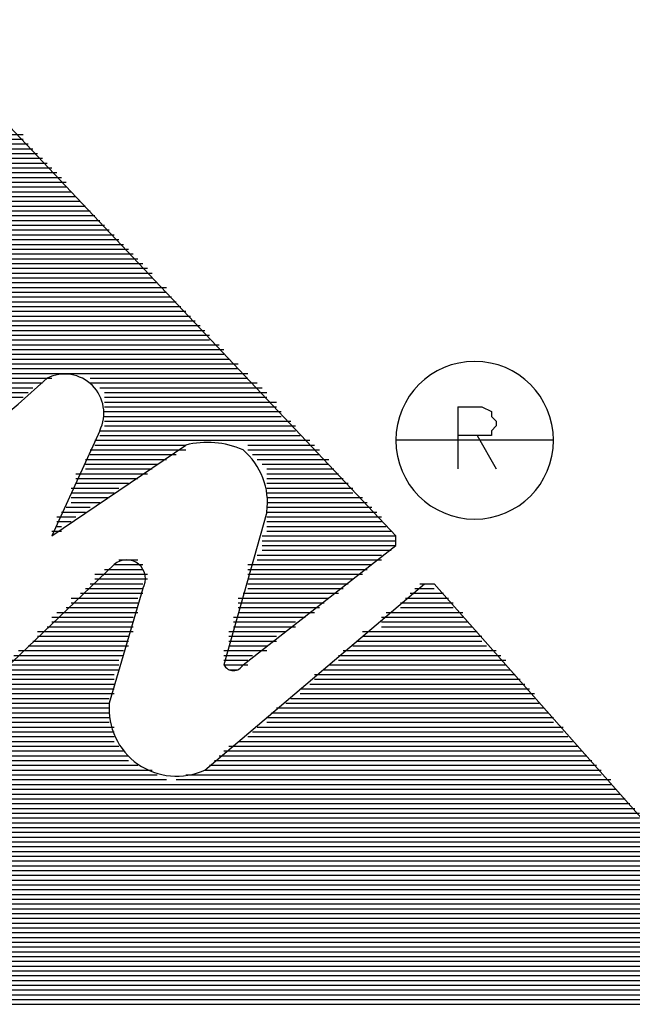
# Model space of a CAD drawing. Extents: x 11.9 to 28.1, y 10.8 to 21.2.
# Tile 28 of 56: x 16.75 to 16.879, y 17.112 to 17.318. Entities that reach past the tile are written whole.
import ezdxf

# ---------------------------------------------------------------- set-up
doc = ezdxf.new("R2010")
doc.units = 0
doc.layers.add('ASSYDWGTOP_pho', color=1, linetype='CONTINUOUS')

msp = doc.modelspace()

# ---------------------------------------------------------------- linework, layer by layer
at = {"layer": 'ASSYDWGTOP_pho'}
for points in [[(16.829, 17.21), (16.727, 17.318)], [(16.829, 17.21), (16.727, 17.318)], [(16.654, 17.294), (16.751, 17.294)], [(16.654, 17.294), (16.751, 17.294)], [(16.653, 17.293), (16.751, 17.293)], [(16.653, 17.293), (16.751, 17.293)], [(16.653, 17.292), (16.752, 17.292)], [(16.653, 17.292), (16.752, 17.292)], [(16.652, 17.29), (16.754, 17.29)], [(16.652, 17.29), (16.754, 17.29)], [(16.652, 17.29), (16.754, 17.29)], [(16.652, 17.29), (16.754, 17.29)], [(16.653, 17.291), (16.753, 17.291)], [(16.653, 17.291), (16.753, 17.291)], [(16.65, 17.288), (16.756, 17.288)], [(16.65, 17.288), (16.756, 17.288)], [(16.651, 17.289), (16.755, 17.289)], [(16.651, 17.289), (16.755, 17.289)], [(16.649, 17.286), (16.758, 17.286)], [(16.649, 17.286), (16.758, 17.286)], [(16.65, 17.287), (16.757, 17.287)], [(16.65, 17.287), (16.757, 17.287)], [(16.65, 17.286), (16.757, 17.286)], [(16.65, 17.286), (16.757, 17.286)], [(16.649, 17.285), (16.759, 17.285)], [(16.649, 17.285), (16.759, 17.285)], [(16.649, 17.284), (16.76, 17.284)], [(16.649, 17.284), (16.76, 17.284)], [(16.649, 17.283), (16.76, 17.283)], [(16.649, 17.283), (16.76, 17.283)], [(16.649, 17.282), (16.761, 17.282)], [(16.649, 17.282), (16.761, 17.282)], [(16.685, 17.282), (16.761, 17.282)], [(16.685, 17.282), (16.761, 17.282)], [(16.684, 17.28), (16.763, 17.28)], [(16.684, 17.28), (16.763, 17.28)], [(16.685, 17.281), (16.762, 17.281)], [(16.685, 17.281), (16.762, 17.281)], [(16.679, 17.278), (16.765, 17.278)], [(16.679, 17.278), (16.765, 17.278)], [(16.68, 17.278), (16.765, 17.278)], [(16.68, 17.278), (16.765, 17.278)], [(16.682, 17.279), (16.764, 17.279)], [(16.682, 17.279), (16.764, 17.279)], [(16.677, 17.276), (16.767, 17.276)], [(16.677, 17.276), (16.767, 17.276)], [(16.678, 17.277), (16.766, 17.277)], [(16.678, 17.277), (16.766, 17.277)], [(16.674, 17.274), (16.769, 17.274)], [(16.674, 17.274), (16.769, 17.274)], [(16.675, 17.274), (16.768, 17.274)], [(16.675, 17.274), (16.768, 17.274)], [(16.677, 17.275), (16.768, 17.275)], [(16.677, 17.275), (16.768, 17.275)], [(16.706, 17.273), (16.77, 17.273)], [(16.706, 17.273), (16.77, 17.273)], [(16.709, 17.272), (16.771, 17.272)], [(16.709, 17.272), (16.771, 17.272)], [(16.709, 17.271), (16.772, 17.271)], [(16.709, 17.271), (16.772, 17.271)], [(16.71, 17.27), (16.772, 17.27)], [(16.71, 17.27), (16.772, 17.27)], [(16.711, 17.27), (16.773, 17.27)], [(16.711, 17.27), (16.773, 17.27)], [(16.711, 17.269), (16.774, 17.269)], [(16.711, 17.269), (16.774, 17.269)], [(16.711, 17.268), (16.775, 17.268)], [(16.711, 17.268), (16.775, 17.268)], [(16.711, 17.267), (16.776, 17.267)], [(16.711, 17.267), (16.776, 17.267)], [(16.71, 17.265), (16.778, 17.265)], [(16.71, 17.265), (16.778, 17.265)], [(16.711, 17.266), (16.777, 17.266)], [(16.711, 17.266), (16.776, 17.266)], [(16.711, 17.266), (16.777, 17.266)], [(16.711, 17.266), (16.776, 17.266)], [(16.71, 17.264), (16.778, 17.264)], [(16.71, 17.264), (16.778, 17.264)], [(16.71, 17.263), (16.779, 17.263)], [(16.71, 17.263), (16.779, 17.263)], [(16.709, 17.262), (16.781, 17.262)], [(16.709, 17.262), (16.78, 17.262)], [(16.709, 17.262), (16.781, 17.262)], [(16.709, 17.262), (16.78, 17.262)], [(16.709, 17.261), (16.781, 17.261)], [(16.709, 17.261), (16.781, 17.261)], [(16.707, 17.259), (16.783, 17.259)], [(16.707, 17.259), (16.783, 17.259)], [(16.708, 17.26), (16.782, 17.26)], [(16.708, 17.26), (16.782, 17.26)], [(16.705, 17.257), (16.785, 17.257)], [(16.705, 17.257), (16.785, 17.257)], [(16.706, 17.258), (16.784, 17.258)], [(16.706, 17.258), (16.784, 17.258)], [(16.706, 17.258), (16.784, 17.258)], [(16.706, 17.258), (16.784, 17.258)], [(16.705, 17.256), (16.786, 17.256)], [(16.705, 17.256), (16.786, 17.256)], [(16.705, 17.255), (16.787, 17.255)], [(16.705, 17.255), (16.787, 17.255)], [(16.702, 17.254), (16.788, 17.254)], [(16.702, 17.254), (16.788, 17.254)], [(16.702, 17.253), (16.789, 17.253)], [(16.702, 17.253), (16.789, 17.253)], [(16.703, 17.254), (16.788, 17.254)], [(16.703, 17.254), (16.788, 17.254)], [(16.699, 17.251), (16.79, 17.251)], [(16.699, 17.251), (16.79, 17.251)], [(16.701, 17.252), (16.79, 17.252)], [(16.701, 17.252), (16.79, 17.252)], [(16.697, 17.249), (16.793, 17.249)], [(16.697, 17.249), (16.793, 17.249)], [(16.698, 17.25), (16.792, 17.25)], [(16.698, 17.25), (16.792, 17.25)], [(16.699, 17.25), (16.791, 17.25)], [(16.699, 17.25), (16.791, 17.25)], [(16.694, 17.248), (16.793, 17.248)], [(16.694, 17.248), (16.793, 17.248)], [(16.694, 17.247), (16.794, 17.247)], [(16.694, 17.247), (16.794, 17.247)], [(16.69, 17.245), (16.796, 17.245)], [(16.69, 17.245), (16.796, 17.245)], [(16.691, 17.246), (16.796, 17.246)], [(16.691, 17.246), (16.796, 17.246)], [(16.693, 17.246), (16.795, 17.246)], [(16.693, 17.246), (16.795, 17.246)], [(16.685, 17.243), (16.757, 17.243)], [(16.685, 17.243), (16.757, 17.243)], [(16.688, 17.244), (16.798, 17.244)], [(16.688, 17.244), (16.798, 17.244)], [(16.765, 17.243), (16.798, 17.243)], [(16.765, 17.243), (16.798, 17.243)], [(16.629, 17.242), (16.754, 17.242)], [(16.629, 17.242), (16.755, 17.242)], [(16.629, 17.242), (16.754, 17.242)], [(16.629, 17.242), (16.755, 17.242)], [(16.629, 17.241), (16.753, 17.241)], [(16.629, 17.241), (16.753, 17.241)], [(16.765, 17.242), (16.798, 17.242)], [(16.765, 17.242), (16.798, 17.242)], [(16.766, 17.242), (16.8, 17.242)], [(16.766, 17.242), (16.8, 17.242)], [(16.767, 17.241), (16.801, 17.241)], [(16.767, 17.241), (16.801, 17.241)], [(16.628, 17.239), (16.751, 17.239)], [(16.628, 17.239), (16.751, 17.239)], [(16.629, 17.24), (16.752, 17.24)], [(16.629, 17.24), (16.752, 17.24)], [(16.768, 17.24), (16.802, 17.24)], [(16.768, 17.24), (16.802, 17.24)], [(16.768, 17.239), (16.802, 17.239)], [(16.768, 17.239), (16.802, 17.239)], [(16.768, 17.238), (16.804, 17.238)], [(16.768, 17.238), (16.803, 17.238)], [(16.768, 17.238), (16.804, 17.238)], [(16.768, 17.238), (16.803, 17.238)], [(16.768, 17.237), (16.804, 17.237)], [(16.768, 17.237), (16.804, 17.237)], [(16.842, 17.237), (16.842, 17.224)], [(16.842, 17.237), (16.847, 17.237)], [(16.842, 17.237), (16.842, 17.224)], [(16.842, 17.237), (16.847, 17.237)], [(16.847, 17.237), (16.849, 17.236)], [(16.847, 17.237), (16.849, 17.236)], [(16.768, 17.236), (16.805, 17.236)], [(16.768, 17.236), (16.805, 17.236)], [(16.768, 17.235), (16.805, 17.235)], [(16.768, 17.235), (16.805, 17.235)], [(16.768, 17.234), (16.807, 17.234)], [(16.768, 17.234), (16.806, 17.234)], [(16.768, 17.234), (16.807, 17.234)], [(16.768, 17.234), (16.806, 17.234)], [(16.849, 17.236), (16.849, 17.235)], [(16.849, 17.236), (16.849, 17.235)], [(16.849, 17.235), (16.85, 17.234)], [(16.849, 17.235), (16.85, 17.234)], [(16.85, 17.234), (16.85, 17.233)], [(16.85, 17.234), (16.85, 17.233)], [(16.767, 17.232), (16.757, 17.21)], [(16.767, 17.232), (16.757, 17.21)], [(16.767, 17.232), (16.808, 17.232)], [(16.767, 17.232), (16.808, 17.232)], [(16.768, 17.233), (16.808, 17.233)], [(16.768, 17.233), (16.808, 17.233)], [(16.85, 17.233), (16.849, 17.232)], [(16.85, 17.233), (16.849, 17.232)], [(16.849, 17.232), (16.849, 17.231)], [(16.849, 17.232), (16.849, 17.231)], [(16.766, 17.23), (16.811, 17.23)], [(16.766, 17.23), (16.811, 17.23)], [(16.767, 17.231), (16.809, 17.231)], [(16.767, 17.231), (16.809, 17.231)], [(16.767, 17.23), (16.81, 17.23)], [(16.767, 17.23), (16.81, 17.23)], [(16.847, 17.231), (16.842, 17.231)], [(16.847, 17.231), (16.842, 17.231)], [(16.846, 17.231), (16.85, 17.224)], [(16.846, 17.231), (16.85, 17.224)], [(16.849, 17.231), (16.847, 17.231)], [(16.849, 17.231), (16.847, 17.231)], [(16.757, 17.21), (16.785, 17.229)], [(16.757, 17.21), (16.785, 17.229)], [(16.765, 17.228), (16.785, 17.228)], [(16.765, 17.228), (16.785, 17.228)], [(16.766, 17.229), (16.785, 17.229)], [(16.766, 17.229), (16.785, 17.229)], [(16.798, 17.229), (16.812, 17.229)], [(16.798, 17.229), (16.812, 17.229)], [(16.798, 17.228), (16.813, 17.228)], [(16.798, 17.228), (16.813, 17.228)], [(16.764, 17.226), (16.78, 17.226)], [(16.764, 17.226), (16.78, 17.226)], [(16.765, 17.227), (16.783, 17.227)], [(16.765, 17.227), (16.783, 17.227)], [(16.765, 17.226), (16.781, 17.226)], [(16.765, 17.226), (16.781, 17.226)], [(16.799, 17.227), (16.813, 17.227)], [(16.799, 17.227), (16.813, 17.227)], [(16.8, 17.226), (16.815, 17.226)], [(16.8, 17.226), (16.813, 17.226)], [(16.8, 17.226), (16.815, 17.226)], [(16.8, 17.226), (16.813, 17.226)], [(16.764, 17.225), (16.779, 17.225)], [(16.764, 17.225), (16.779, 17.225)], [(16.764, 17.224), (16.778, 17.224)], [(16.764, 17.224), (16.778, 17.224)], [(16.801, 17.225), (16.815, 17.225)], [(16.801, 17.225), (16.815, 17.225)], [(16.802, 17.224), (16.816, 17.224)], [(16.802, 17.224), (16.816, 17.224)], [(16.762, 17.223), (16.777, 17.223)], [(16.762, 17.223), (16.777, 17.223)], [(16.762, 17.222), (16.774, 17.222)], [(16.762, 17.222), (16.775, 17.222)], [(16.762, 17.222), (16.774, 17.222)], [(16.762, 17.222), (16.775, 17.222)], [(16.802, 17.223), (16.817, 17.223)], [(16.802, 17.223), (16.817, 17.223)], [(16.802, 17.222), (16.818, 17.222)], [(16.802, 17.222), (16.817, 17.222)], [(16.802, 17.222), (16.818, 17.222)], [(16.802, 17.222), (16.817, 17.222)], [(16.761, 17.22), (16.771, 17.22)], [(16.761, 17.22), (16.771, 17.22)], [(16.762, 17.221), (16.773, 17.221)], [(16.762, 17.221), (16.773, 17.221)], [(16.802, 17.221), (16.819, 17.221)], [(16.802, 17.221), (16.819, 17.221)], [(16.802, 17.22), (16.82, 17.22)], [(16.802, 17.22), (16.82, 17.22)], [(16.761, 17.219), (16.77, 17.219)], [(16.761, 17.219), (16.77, 17.219)], [(16.761, 17.218), (16.767, 17.218)], [(16.761, 17.218), (16.769, 17.218)], [(16.761, 17.218), (16.767, 17.218)], [(16.761, 17.218), (16.769, 17.218)], [(16.802, 17.219), (16.82, 17.219)], [(16.802, 17.219), (16.82, 17.219)], [(16.802, 17.218), (16.822, 17.218)], [(16.802, 17.218), (16.822, 17.218)], [(16.802, 17.218), (16.822, 17.218)], [(16.802, 17.218), (16.822, 17.218)], [(16.76, 17.216), (16.765, 17.216)], [(16.76, 17.216), (16.765, 17.216)], [(16.761, 17.217), (16.767, 17.217)], [(16.761, 17.217), (16.767, 17.217)], [(16.802, 17.217), (16.823, 17.217)], [(16.802, 17.217), (16.823, 17.217)], [(16.802, 17.216), (16.824, 17.216)], [(16.802, 17.216), (16.824, 17.216)], [(16.758, 17.214), (16.762, 17.214)], [(16.758, 17.214), (16.762, 17.214)], [(16.759, 17.215), (16.764, 17.215)], [(16.759, 17.215), (16.764, 17.215)], [(16.759, 17.214), (16.762, 17.214)], [(16.759, 17.214), (16.762, 17.214)], [(16.802, 17.215), (16.825, 17.215)], [(16.802, 17.215), (16.825, 17.215)], [(16.802, 17.214), (16.826, 17.214)], [(16.802, 17.214), (16.826, 17.214)], [(16.802, 17.214), (16.826, 17.214)], [(16.802, 17.214), (16.826, 17.214)], [(16.758, 17.213), (16.761, 17.213)], [(16.758, 17.213), (16.761, 17.213)], [(16.758, 17.212), (16.759, 17.212)], [(16.758, 17.212), (16.759, 17.212)], [(16.802, 17.213), (16.826, 17.213)], [(16.802, 17.213), (16.826, 17.213)], [(16.802, 17.212), (16.827, 17.212)], [(16.802, 17.212), (16.827, 17.212)], [(16.757, 17.211), (16.759, 17.211)], [(16.757, 17.211), (16.759, 17.211)], [(16.801, 17.21), (16.829, 17.21)], [(16.801, 17.21), (16.829, 17.21)], [(16.802, 17.211), (16.828, 17.211)], [(16.802, 17.211), (16.828, 17.211)], [(16.802, 17.21), (16.829, 17.21)], [(16.802, 17.21), (16.829, 17.21)], [(16.829, 17.208), (16.829, 17.21)], [(16.829, 17.208), (16.829, 17.21)], [(16.797, 17.183), (16.829, 17.208)], [(16.797, 17.183), (16.829, 17.208)], [(16.801, 17.209), (16.829, 17.209)], [(16.801, 17.209), (16.829, 17.209)], [(16.801, 17.208), (16.829, 17.208)], [(16.801, 17.208), (16.829, 17.208)], [(16.8, 17.206), (16.826, 17.206)], [(16.8, 17.206), (16.826, 17.206)], [(16.8, 17.206), (16.826, 17.206)], [(16.8, 17.206), (16.826, 17.206)], [(16.801, 17.207), (16.828, 17.207)], [(16.801, 17.207), (16.828, 17.207)], [(16.724, 17.16), (16.77, 17.204)], [(16.724, 17.16), (16.77, 17.204)], [(16.77, 17.204), (16.776, 17.204)], [(16.77, 17.204), (16.776, 17.204)], [(16.771, 17.205), (16.775, 17.205)], [(16.771, 17.205), (16.775, 17.205)], [(16.798, 17.204), (16.824, 17.204)], [(16.798, 17.204), (16.824, 17.204)], [(16.8, 17.205), (16.826, 17.205)], [(16.8, 17.205), (16.826, 17.205)], [(16.766, 17.202), (16.777, 17.202)], [(16.766, 17.202), (16.777, 17.202)], [(16.767, 17.202), (16.777, 17.202)], [(16.767, 17.202), (16.777, 17.202)], [(16.768, 17.203), (16.776, 17.203)], [(16.768, 17.203), (16.776, 17.203)], [(16.798, 17.203), (16.823, 17.203)], [(16.798, 17.203), (16.823, 17.203)], [(16.798, 17.202), (16.821, 17.202)], [(16.798, 17.202), (16.822, 17.202)], [(16.798, 17.202), (16.821, 17.202)], [(16.798, 17.202), (16.822, 17.202)], [(16.764, 17.199), (16.776, 17.199)], [(16.764, 17.199), (16.776, 17.199)], [(16.765, 17.2), (16.776, 17.2)], [(16.765, 17.2), (16.776, 17.2)], [(16.766, 17.201), (16.777, 17.201)], [(16.766, 17.201), (16.777, 17.201)], [(16.776, 17.199), (16.769, 17.175)], [(16.776, 17.199), (16.769, 17.175)], [(16.789, 17.161), (16.835, 17.2)], [(16.789, 17.161), (16.835, 17.2)], [(16.798, 17.201), (16.82, 17.201)], [(16.798, 17.201), (16.82, 17.201)], [(16.798, 17.2), (16.819, 17.2)], [(16.798, 17.2), (16.819, 17.2)], [(16.798, 17.199), (16.818, 17.199)], [(16.798, 17.199), (16.818, 17.199)], [(16.833, 17.199), (16.837, 17.199)], [(16.833, 17.199), (16.837, 17.199)], [(16.834, 17.2), (16.837, 17.2)], [(16.834, 17.2), (16.837, 17.2)], [(16.837, 17.2), (16.914, 17.113)], [(16.837, 17.2), (16.914, 17.113)], [(16.761, 17.197), (16.775, 17.197)], [(16.761, 17.197), (16.775, 17.197)], [(16.763, 17.198), (16.775, 17.198)], [(16.763, 17.198), (16.776, 17.198)], [(16.763, 17.198), (16.775, 17.198)], [(16.763, 17.198), (16.776, 17.198)], [(16.796, 17.197), (16.815, 17.197)], [(16.796, 17.197), (16.815, 17.197)], [(16.797, 17.198), (16.816, 17.198)], [(16.797, 17.198), (16.816, 17.198)], [(16.798, 17.198), (16.817, 17.198)], [(16.798, 17.198), (16.817, 17.198)], [(16.831, 17.197), (16.84, 17.197)], [(16.831, 17.197), (16.84, 17.197)], [(16.832, 17.198), (16.839, 17.198)], [(16.832, 17.198), (16.839, 17.198)], [(16.833, 17.198), (16.839, 17.198)], [(16.833, 17.198), (16.839, 17.198)], [(16.76, 17.195), (16.775, 17.195)], [(16.76, 17.195), (16.775, 17.195)], [(16.761, 17.196), (16.775, 17.196)], [(16.761, 17.196), (16.775, 17.196)], [(16.796, 17.196), (16.814, 17.196)], [(16.796, 17.196), (16.814, 17.196)], [(16.796, 17.195), (16.813, 17.195)], [(16.796, 17.195), (16.813, 17.195)], [(16.83, 17.196), (16.841, 17.196)], [(16.83, 17.196), (16.841, 17.196)], [(16.83, 17.195), (16.841, 17.195)], [(16.83, 17.195), (16.841, 17.195)], [(16.757, 17.193), (16.774, 17.193)], [(16.757, 17.193), (16.774, 17.193)], [(16.758, 17.194), (16.774, 17.194)], [(16.758, 17.194), (16.774, 17.194)], [(16.759, 17.194), (16.775, 17.194)], [(16.759, 17.194), (16.775, 17.194)], [(16.795, 17.193), (16.81, 17.193)], [(16.795, 17.193), (16.81, 17.193)], [(16.796, 17.194), (16.811, 17.194)], [(16.796, 17.194), (16.812, 17.194)], [(16.796, 17.194), (16.811, 17.194)], [(16.796, 17.194), (16.812, 17.194)], [(16.826, 17.193), (16.843, 17.193)], [(16.826, 17.193), (16.843, 17.193)], [(16.827, 17.194), (16.843, 17.194)], [(16.827, 17.194), (16.843, 17.194)], [(16.829, 17.194), (16.842, 17.194)], [(16.829, 17.194), (16.842, 17.194)], [(16.756, 17.191), (16.774, 17.191)], [(16.756, 17.191), (16.774, 17.191)], [(16.757, 17.192), (16.774, 17.192)], [(16.757, 17.192), (16.774, 17.192)], [(16.795, 17.192), (16.808, 17.192)], [(16.795, 17.192), (16.808, 17.192)], [(16.795, 17.191), (16.808, 17.191)], [(16.795, 17.191), (16.808, 17.191)], [(16.826, 17.192), (16.844, 17.192)], [(16.826, 17.192), (16.844, 17.192)], [(16.826, 17.191), (16.845, 17.191)], [(16.826, 17.191), (16.845, 17.191)], [(16.754, 17.19), (16.773, 17.19)], [(16.754, 17.19), (16.773, 17.19)], [(16.754, 17.189), (16.773, 17.189)], [(16.754, 17.189), (16.773, 17.189)], [(16.755, 17.19), (16.774, 17.19)], [(16.755, 17.19), (16.774, 17.19)], [(16.794, 17.19), (16.806, 17.19)], [(16.794, 17.19), (16.806, 17.19)], [(16.794, 17.189), (16.804, 17.189)], [(16.794, 17.189), (16.804, 17.189)], [(16.795, 17.19), (16.806, 17.19)], [(16.795, 17.19), (16.806, 17.19)], [(16.822, 17.19), (16.846, 17.19)], [(16.822, 17.19), (16.846, 17.19)], [(16.822, 17.189), (16.847, 17.189)], [(16.822, 17.189), (16.847, 17.189)], [(16.824, 17.19), (16.846, 17.19)], [(16.824, 17.19), (16.846, 17.19)], [(16.752, 17.187), (16.773, 17.187)], [(16.752, 17.187), (16.773, 17.187)], [(16.753, 17.188), (16.773, 17.188)], [(16.753, 17.188), (16.773, 17.188)], [(16.794, 17.188), (16.804, 17.188)], [(16.794, 17.188), (16.804, 17.188)], [(16.794, 17.187), (16.802, 17.187)], [(16.794, 17.187), (16.802, 17.187)], [(16.82, 17.187), (16.848, 17.187)], [(16.82, 17.187), (16.848, 17.187)], [(16.821, 17.188), (16.847, 17.188)], [(16.821, 17.188), (16.847, 17.188)], [(16.749, 17.185), (16.772, 17.185)], [(16.749, 17.185), (16.772, 17.185)], [(16.75, 17.186), (16.772, 17.186)], [(16.75, 17.186), (16.772, 17.186)], [(16.751, 17.186), (16.772, 17.186)], [(16.751, 17.186), (16.772, 17.186)], [(16.793, 17.186), (16.8, 17.186)], [(16.793, 17.186), (16.8, 17.186)], [(16.793, 17.185), (16.799, 17.185)], [(16.793, 17.185), (16.799, 17.185)], [(16.794, 17.186), (16.802, 17.186)], [(16.794, 17.186), (16.802, 17.186)], [(16.817, 17.185), (16.851, 17.185)], [(16.817, 17.185), (16.851, 17.185)], [(16.818, 17.186), (16.85, 17.186)], [(16.818, 17.186), (16.85, 17.186)], [(16.819, 17.186), (16.849, 17.186)], [(16.819, 17.186), (16.849, 17.186)], [(16.748, 17.184), (16.771, 17.184)], [(16.748, 17.184), (16.771, 17.184)], [(16.748, 17.183), (16.771, 17.183)], [(16.748, 17.183), (16.771, 17.183)], [(16.793, 17.184), (16.798, 17.184)], [(16.793, 17.184), (16.798, 17.184)], [(16.793, 17.183), (16.798, 17.183)], [(16.793, 17.183), (16.798, 17.183)], [(16.815, 17.183), (16.852, 17.183)], [(16.815, 17.183), (16.852, 17.183)], [(16.817, 17.184), (16.852, 17.184)], [(16.817, 17.184), (16.852, 17.184)], [(16.745, 17.181), (16.77, 17.181)], [(16.745, 17.181), (16.77, 17.181)], [(16.746, 17.182), (16.77, 17.182)], [(16.746, 17.182), (16.77, 17.182)], [(16.747, 17.182), (16.771, 17.182)], [(16.747, 17.182), (16.771, 17.182)], [(16.794, 17.182), (16.796, 17.182)], [(16.794, 17.182), (16.796, 17.182)], [(16.812, 17.181), (16.854, 17.181)], [(16.812, 17.181), (16.854, 17.181)], [(16.814, 17.182), (16.853, 17.182)], [(16.814, 17.182), (16.853, 17.182)], [(16.815, 17.182), (16.853, 17.182)], [(16.815, 17.182), (16.853, 17.182)], [(16.744, 17.179), (16.77, 17.179)], [(16.744, 17.179), (16.77, 17.179)], [(16.745, 17.18), (16.77, 17.18)], [(16.745, 17.18), (16.77, 17.18)], [(16.811, 17.179), (16.856, 17.179)], [(16.811, 17.179), (16.856, 17.179)], [(16.812, 17.18), (16.855, 17.18)], [(16.812, 17.18), (16.855, 17.18)], [(16.742, 17.178), (16.77, 17.178)], [(16.742, 17.178), (16.77, 17.178)], [(16.742, 17.177), (16.77, 17.177)], [(16.742, 17.177), (16.77, 17.177)], [(16.743, 17.178), (16.77, 17.178)], [(16.743, 17.178), (16.77, 17.178)], [(16.809, 17.178), (16.857, 17.178)], [(16.809, 17.178), (16.856, 17.178)], [(16.809, 17.178), (16.857, 17.178)], [(16.809, 17.178), (16.856, 17.178)], [(16.809, 17.177), (16.858, 17.177)], [(16.809, 17.177), (16.858, 17.177)], [(16.74, 17.176), (16.769, 17.176)], [(16.74, 17.176), (16.769, 17.176)], [(16.74, 17.175), (16.769, 17.175)], [(16.74, 17.175), (16.769, 17.175)], [(16.806, 17.175), (16.859, 17.175)], [(16.806, 17.175), (16.859, 17.175)], [(16.807, 17.176), (16.858, 17.176)], [(16.807, 17.176), (16.858, 17.176)], [(16.737, 17.173), (16.769, 17.173)], [(16.737, 17.173), (16.769, 17.173)], [(16.738, 17.174), (16.769, 17.174)], [(16.738, 17.174), (16.769, 17.174)], [(16.739, 17.174), (16.769, 17.174)], [(16.739, 17.174), (16.769, 17.174)], [(16.803, 17.173), (16.861, 17.173)], [(16.803, 17.173), (16.861, 17.173)], [(16.804, 17.174), (16.86, 17.174)], [(16.804, 17.174), (16.86, 17.174)], [(16.806, 17.174), (16.86, 17.174)], [(16.806, 17.174), (16.86, 17.174)], [(16.736, 17.171), (16.769, 17.171)], [(16.736, 17.171), (16.769, 17.171)], [(16.737, 17.172), (16.769, 17.172)], [(16.737, 17.172), (16.769, 17.172)], [(16.802, 17.172), (16.862, 17.172)], [(16.802, 17.172), (16.862, 17.172)], [(16.802, 17.171), (16.862, 17.171)], [(16.802, 17.171), (16.862, 17.171)], [(16.733, 17.17), (16.77, 17.17)], [(16.733, 17.17), (16.77, 17.17)], [(16.733, 17.169), (16.77, 17.169)], [(16.733, 17.169), (16.77, 17.169)], [(16.734, 17.17), (16.77, 17.17)], [(16.734, 17.17), (16.77, 17.17)], [(16.799, 17.169), (16.864, 17.169)], [(16.799, 17.169), (16.864, 17.169)], [(16.8, 17.17), (16.864, 17.17)], [(16.8, 17.17), (16.864, 17.17)], [(16.801, 17.17), (16.863, 17.17)], [(16.801, 17.17), (16.863, 17.17)], [(16.731, 17.166), (16.771, 17.166)], [(16.731, 17.166), (16.771, 17.166)], [(16.731, 17.166), (16.771, 17.166)], [(16.731, 17.166), (16.771, 17.166)], [(16.732, 17.167), (16.77, 17.167)], [(16.732, 17.167), (16.77, 17.167)], [(16.733, 17.168), (16.77, 17.168)], [(16.733, 17.168), (16.77, 17.168)], [(16.794, 17.166), (16.867, 17.166)], [(16.794, 17.166), (16.867, 17.166)], [(16.795, 17.166), (16.867, 17.166)], [(16.795, 17.166), (16.867, 17.166)], [(16.796, 17.167), (16.866, 17.167)], [(16.796, 17.167), (16.866, 17.167)], [(16.798, 17.168), (16.865, 17.168)], [(16.798, 17.168), (16.865, 17.168)], [(16.729, 17.165), (16.772, 17.165)], [(16.729, 17.165), (16.772, 17.165)], [(16.729, 17.164), (16.773, 17.164)], [(16.729, 17.164), (16.773, 17.164)], [(16.792, 17.164), (16.869, 17.164)], [(16.792, 17.164), (16.869, 17.164)], [(16.793, 17.165), (16.868, 17.165)], [(16.793, 17.165), (16.868, 17.165)], [(16.726, 17.162), (16.775, 17.162)], [(16.726, 17.162), (16.775, 17.162)], [(16.727, 17.162), (16.774, 17.162)], [(16.727, 17.162), (16.774, 17.162)], [(16.729, 17.163), (16.773, 17.163)], [(16.729, 17.163), (16.773, 17.163)], [(16.79, 17.162), (16.871, 17.162)], [(16.79, 17.162), (16.87, 17.162)], [(16.79, 17.162), (16.871, 17.162)], [(16.79, 17.162), (16.87, 17.162)], [(16.791, 17.163), (16.87, 17.163)], [(16.791, 17.163), (16.87, 17.163)], [(16.725, 17.161), (16.778, 17.161)], [(16.725, 17.161), (16.778, 17.161)], [(16.725, 17.16), (16.779, 17.16)], [(16.725, 17.16), (16.779, 17.16)], [(16.785, 17.16), (16.872, 17.16)], [(16.785, 17.16), (16.872, 17.16)], [(16.789, 17.161), (16.872, 17.161)], [(16.789, 17.161), (16.872, 17.161)], [(16.72, 17.158), (16.874, 17.158)], [(16.72, 17.158), (16.874, 17.158)], [(16.722, 17.158), (16.874, 17.158)], [(16.722, 17.158), (16.874, 17.158)], [(16.723, 17.159), (16.781, 17.159)], [(16.723, 17.159), (16.781, 17.159)], [(16.783, 17.159), (16.874, 17.159)], [(16.783, 17.159), (16.874, 17.159)], [(16.594, 17.157), (16.875, 17.157)], [(16.594, 17.157), (16.875, 17.157)], [(16.594, 17.156), (16.876, 17.156)], [(16.594, 17.156), (16.876, 17.156)], [(16.594, 17.155), (16.877, 17.155)], [(16.594, 17.155), (16.877, 17.155)], [(16.594, 17.154), (16.878, 17.154)], [(16.594, 17.154), (16.877, 17.154)], [(16.594, 17.154), (16.878, 17.154)], [(16.594, 17.154), (16.877, 17.154)], [(16.594, 17.153), (16.879, 17.153)], [(16.594, 17.153), (16.879, 17.153)], [(16.594, 17.152), (16.88, 17.152)], [(16.594, 17.152), (16.88, 17.152)], [(16.592, 17.151), (16.88, 17.151)], [(16.592, 17.151), (16.88, 17.151)], [(16.592, 17.15), (16.882, 17.15)], [(16.592, 17.15), (16.882, 17.15)], [(16.593, 17.15), (16.881, 17.15)], [(16.593, 17.15), (16.881, 17.15)], [(16.591, 17.148), (16.883, 17.148)], [(16.591, 17.148), (16.883, 17.148)], [(16.592, 17.149), (16.882, 17.149)], [(16.592, 17.149), (16.882, 17.149)], [(16.591, 17.147), (16.884, 17.147)], [(16.591, 17.147), (16.884, 17.147)], [(16.591, 17.146), (16.885, 17.146)], [(16.591, 17.146), (16.884, 17.146)], [(16.591, 17.146), (16.885, 17.146)], [(16.591, 17.146), (16.884, 17.146)], [(16.59, 17.144), (16.887, 17.144)], [(16.59, 17.144), (16.887, 17.144)], [(16.591, 17.145), (16.886, 17.145)], [(16.591, 17.145), (16.886, 17.145)], [(16.59, 17.143), (16.887, 17.143)], [(16.59, 17.143), (16.887, 17.143)], [(16.59, 17.142), (16.889, 17.142)], [(16.59, 17.142), (16.888, 17.142)], [(16.59, 17.142), (16.889, 17.142)], [(16.59, 17.142), (16.888, 17.142)], [(16.589, 17.141), (16.889, 17.141)], [(16.589, 17.141), (16.889, 17.141)], [(16.589, 17.14), (16.858, 17.14)], [(16.589, 17.14), (16.858, 17.14)], [(16.836, 17.14), (16.89, 17.14)], [(16.836, 17.14), (16.89, 17.14)], [(16.589, 17.139), (16.858, 17.139)], [(16.589, 17.139), (16.858, 17.139)], [(16.589, 17.138), (16.858, 17.138)], [(16.589, 17.138), (16.858, 17.138)], [(16.589, 17.138), (16.858, 17.138)], [(16.589, 17.138), (16.858, 17.138)], [(16.838, 17.139), (16.891, 17.139)], [(16.838, 17.139), (16.891, 17.139)], [(16.838, 17.138), (16.892, 17.138)], [(16.838, 17.138), (16.892, 17.138)], [(16.839, 17.138), (16.892, 17.138)], [(16.839, 17.138), (16.892, 17.138)], [(16.588, 17.136), (16.858, 17.136)], [(16.588, 17.136), (16.858, 17.136)], [(16.589, 17.137), (16.858, 17.137)], [(16.589, 17.137), (16.858, 17.137)], [(16.84, 17.137), (16.893, 17.137)], [(16.84, 17.137), (16.893, 17.137)], [(16.841, 17.136), (16.893, 17.136)], [(16.841, 17.136), (16.893, 17.136)], [(16.587, 17.134), (16.858, 17.134)], [(16.587, 17.134), (16.858, 17.134)], [(16.588, 17.135), (16.858, 17.135)], [(16.588, 17.135), (16.858, 17.135)], [(16.588, 17.134), (16.858, 17.134)], [(16.588, 17.134), (16.858, 17.134)], [(16.841, 17.135), (16.894, 17.135)], [(16.841, 17.135), (16.894, 17.135)], [(16.841, 17.134), (16.895, 17.134)], [(16.841, 17.134), (16.895, 17.134)], [(16.842, 17.134), (16.896, 17.134)], [(16.842, 17.134), (16.896, 17.134)], [(16.586, 17.131), (16.858, 17.131)], [(16.586, 17.131), (16.858, 17.131)], [(16.587, 17.133), (16.858, 17.133)], [(16.587, 17.133), (16.858, 17.133)], [(16.587, 17.132), (16.858, 17.132)], [(16.587, 17.132), (16.858, 17.132)], [(16.842, 17.133), (16.897, 17.133)], [(16.842, 17.133), (16.897, 17.133)], [(16.842, 17.132), (16.897, 17.132)], [(16.842, 17.132), (16.897, 17.132)], [(16.842, 17.131), (16.898, 17.131)], [(16.842, 17.131), (16.898, 17.131)], [(16.586, 17.13), (16.858, 17.13)], [(16.586, 17.13), (16.858, 17.13)], [(16.586, 17.13), (16.858, 17.13)], [(16.586, 17.13), (16.858, 17.13)], [(16.586, 17.129), (16.858, 17.129)], [(16.586, 17.129), (16.858, 17.129)], [(16.842, 17.13), (16.899, 17.13)], [(16.842, 17.13), (16.898, 17.13)], [(16.842, 17.13), (16.899, 17.13)], [(16.842, 17.13), (16.898, 17.13)], [(16.842, 17.129), (16.9, 17.129)], [(16.842, 17.129), (16.9, 17.129)], [(16.585, 17.127), (16.858, 17.127)], [(16.585, 17.127), (16.858, 17.127)], [(16.586, 17.128), (16.858, 17.128)], [(16.586, 17.128), (16.858, 17.128)], [(16.839, 17.127), (16.902, 17.127)], [(16.839, 17.127), (16.902, 17.127)], [(16.841, 17.128), (16.901, 17.128)], [(16.841, 17.128), (16.901, 17.128)], [(16.585, 17.126), (16.858, 17.126)], [(16.585, 17.126), (16.858, 17.126)], [(16.585, 17.126), (16.858, 17.126)], [(16.585, 17.126), (16.858, 17.126)], [(16.585, 17.125), (16.858, 17.125)], [(16.585, 17.125), (16.858, 17.125)], [(16.834, 17.125), (16.903, 17.125)], [(16.834, 17.125), (16.903, 17.125)], [(16.837, 17.126), (16.903, 17.126)], [(16.837, 17.126), (16.903, 17.126)], [(16.839, 17.126), (16.902, 17.126)], [(16.839, 17.126), (16.902, 17.126)], [(16.584, 17.123), (16.858, 17.123)], [(16.584, 17.123), (16.858, 17.123)], [(16.585, 17.124), (16.858, 17.124)], [(16.585, 17.124), (16.858, 17.124)], [(16.826, 17.123), (16.905, 17.123)], [(16.826, 17.123), (16.905, 17.123)], [(16.834, 17.124), (16.905, 17.124)], [(16.834, 17.124), (16.905, 17.124)], [(16.583, 17.122), (16.858, 17.122)], [(16.583, 17.122), (16.858, 17.122)], [(16.583, 17.122), (16.858, 17.122)], [(16.583, 17.122), (16.858, 17.122)], [(16.583, 17.121), (16.858, 17.121)], [(16.583, 17.121), (16.858, 17.121)], [(16.804, 17.122), (16.906, 17.122)], [(16.804, 17.122), (16.906, 17.122)], [(16.804, 17.121), (16.907, 17.121)], [(16.804, 17.121), (16.907, 17.121)], [(16.805, 17.122), (16.905, 17.122)], [(16.805, 17.122), (16.905, 17.122)], [(16.582, 17.12), (16.858, 17.12)], [(16.582, 17.12), (16.858, 17.12)], [(16.582, 17.119), (16.858, 17.119)], [(16.582, 17.119), (16.858, 17.119)], [(16.804, 17.12), (16.907, 17.12)], [(16.804, 17.12), (16.907, 17.12)], [(16.804, 17.119), (16.908, 17.119)], [(16.804, 17.119), (16.908, 17.119)], [(16.581, 17.117), (16.858, 17.117)], [(16.581, 17.117), (16.858, 17.117)], [(16.582, 17.118), (16.858, 17.118)], [(16.582, 17.118), (16.858, 17.118)], [(16.582, 17.118), (16.858, 17.118)], [(16.582, 17.118), (16.858, 17.118)], [(16.803, 17.118), (16.91, 17.118)], [(16.803, 17.118), (16.909, 17.118)], [(16.803, 17.118), (16.91, 17.118)], [(16.803, 17.118), (16.909, 17.118)], [(16.803, 17.117), (16.91, 17.117)], [(16.803, 17.117), (16.91, 17.117)], [(16.581, 17.116), (16.858, 17.116)], [(16.581, 17.116), (16.858, 17.116)], [(16.581, 17.115), (16.858, 17.115)], [(16.581, 17.115), (16.858, 17.115)], [(16.803, 17.116), (16.911, 17.116)], [(16.803, 17.116), (16.911, 17.116)], [(16.803, 17.115), (16.912, 17.115)], [(16.803, 17.115), (16.912, 17.115)], [(16.58, 17.114), (16.858, 17.114)], [(16.58, 17.114), (16.858, 17.114)], [(16.581, 17.114), (16.858, 17.114)], [(16.581, 17.114), (16.858, 17.114)], [(16.581, 17.113), (16.858, 17.113)], [(16.581, 17.113), (16.858, 17.113)], [(16.802, 17.114), (16.913, 17.114)], [(16.802, 17.114), (16.912, 17.114)], [(16.802, 17.114), (16.913, 17.114)], [(16.802, 17.114), (16.912, 17.114)], [(16.802, 17.113), (16.913, 17.113)], [(16.802, 17.113), (16.913, 17.113)], [(16.58, 17.112), (16.858, 17.112)], [(16.58, 17.112), (16.858, 17.112)], [(16.802, 17.112), (16.914, 17.112)], [(16.802, 17.112), (16.914, 17.112)]]:
    msp.add_lwpolyline(points, dxfattribs=at)
for points in [[(16.862, 17.23, 1), (16.829, 17.23, 1)], [(16.862, 17.23, 1), (16.829, 17.23, 1)], [(16.829, 17.23, 1), (16.862, 17.23)], [(16.829, 17.23, 1), (16.862, 17.23)]]:
    msp.add_lwpolyline(points, format="xyb", close=True, dxfattribs=at)
for points in [[(16.688, 17.189, 0.030119), (16.756, 17.243)], [(16.688, 17.189, 0.030119), (16.756, 17.243)], [(16.767, 17.232, 0.720124), (16.756, 17.243)], [(16.767, 17.232, 0.720124), (16.756, 17.243)], [(16.797, 17.228, 0.166925), (16.785, 17.229)], [(16.797, 17.228, 0.166925), (16.785, 17.229)], [(16.802, 17.215, 0.254508), (16.797, 17.228)], [(16.802, 17.215, 0.254508), (16.797, 17.228)], [(16.802, 17.215), (16.793, 17.183, 0.589578)], [(16.802, 17.215), (16.793, 17.183, 0.589578)], [(16.776, 17.199, 0.862076), (16.77, 17.204)], [(16.776, 17.199, 0.862076), (16.77, 17.204)], [(16.793, 17.183, 0.589578), (16.797, 17.183)], [(16.793, 17.183, 0.589578), (16.797, 17.183)], [(16.769, 17.175, 0.573211), (16.789, 17.161)], [(16.769, 17.175, 0.573211), (16.789, 17.161)]]:
    msp.add_lwpolyline(points, format="xyb", dxfattribs=at)

doc.saveas('drawing.dxf')
